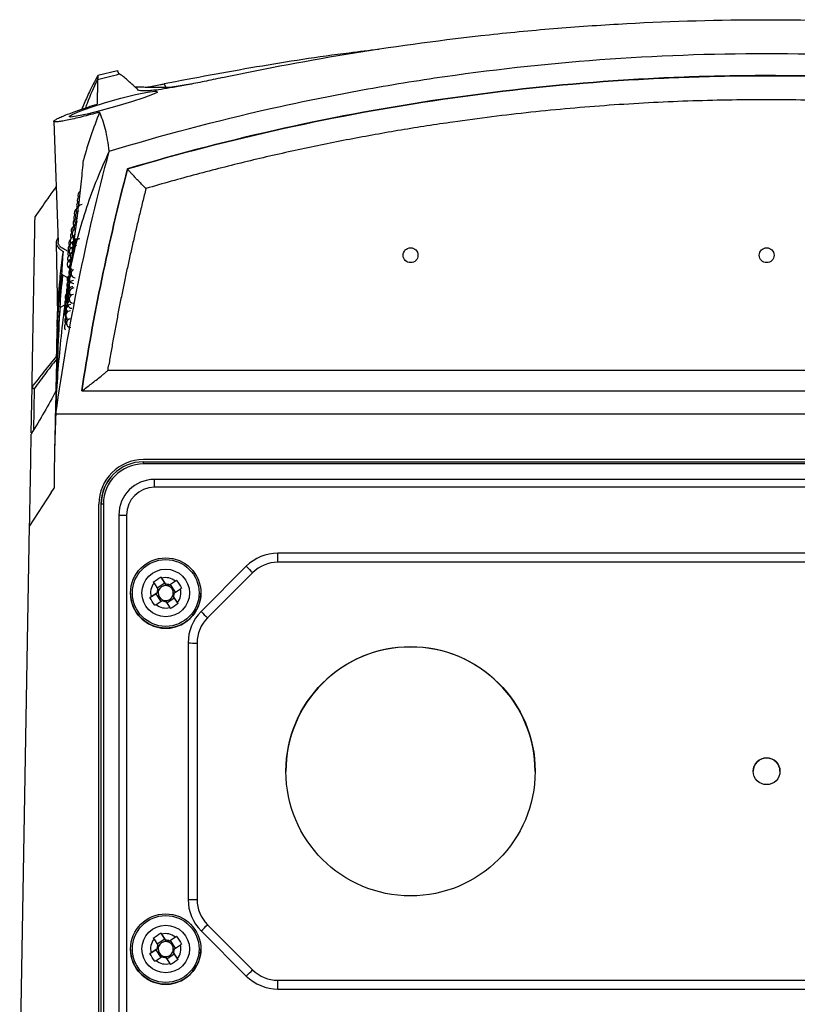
# Model space of a CAD drawing. Header units: millimetres. Extents: x -0.41 to 0.79, y -0.23 to 0.59.
# Tile 2 of 83: x 0.1 to 0.19, y -0.14 to -0.03. Entities that reach past the tile are written whole.
import ezdxf

# ---------------------------------------------------------------- set-up
doc = ezdxf.new("R2010")
doc.units = ezdxf.units.MM

msp = doc.modelspace()

# ---------------------------------------------------------------- linework, layer by layer
at = {"color": 7, "linetype": 'Continuous', "lineweight": 25}
for p, q in [((0.1076517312, -0.0364055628), (0.1076516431, -0.0364112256)), ((0.1098835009, -0.0354075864), (0.1076630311, -0.0359483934)), ((0.1100509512, -0.03577365), (0.110048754, -0.0357689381)), ((0.1151180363, -0.0368833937), (0.1153588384, -0.037400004)), ((0.11830314, -0.0368831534), (0.1157582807, -0.0372923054)), ((0.116065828, -0.0372949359), (0.1159338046, -0.0372949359)), ((0.1027241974, -0.0410957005), (0.1031987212, -0.054684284)), ((0.1110138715, -0.0464398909), (0.1110132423, -0.046435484)), ((0.1029970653, -0.0547082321), (0.1031393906, -0.0628620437)), ((0.1037144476, -0.0583364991), (0.1042656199, -0.058653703)), ((0.1040149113, -0.0617013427), (0.1035306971, -0.0619745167)), ((0.1031017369, -0.0642062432), (0.1031329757, -0.0624945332)), ((0.1030416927, -0.0675173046), (0.1030415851, -0.0675237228)), ((0.2567998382, -0.0690817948), (0.108795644, -0.0690817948)), ((0.1001949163, -0.0761006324), (0.1002844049, -0.0709738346)), ((0.1058677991, -0.0713547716), (0.2597276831, -0.0713547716)), ((0.1030095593, -0.0722853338), (0.1030104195, -0.0722559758)), ((0.1029567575, -0.0739065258), (0.1029661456, -0.0739065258)), ((0.1029591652, -0.0739577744), (0.1044108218, -0.0739577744)), ((0.1044108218, -0.0739577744), (0.2611846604, -0.0739577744)), ((0.2527977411, -0.0791011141), (0.1127977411, -0.0791011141)), ((0.1127977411, -0.0795869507), (0.1127977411, -0.0793413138)), ((0.1127977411, -0.0793413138), (0.2527977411, -0.0793413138)), ((0.2527977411, -0.0795869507), (0.1127977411, -0.0795869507)), ((0.2515541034, -0.0813235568), (0.1140413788, -0.0813235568)), ((0.1140413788, -0.0821981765), (0.1140413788, -0.0813235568)), ((0.1024414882, -0.08280694), (0.1000125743, -0.0865469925)), ((0.1024414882, -0.08280694), (0.1027790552, -0.0822874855)), ((0.2515541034, -0.0821981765), (0.1140413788, -0.0821981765)), ((0.1077977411, -0.1441011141), (0.1077977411, -0.0841011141)), ((0.1080458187, -0.0840925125), (0.1080239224, -0.0841144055)), ((0.1080239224, -0.0841144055), (0.1080239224, -0.1441052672)), ((0.1080458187, -0.1440833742), (0.1080458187, -0.0840925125)), ((0.1082957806, -0.0840882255), (0.1082957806, -0.1440790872)), ((0.1100326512, -0.0853316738), (0.1100326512, -0.142835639)), ((0.1108986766, -0.0853404), (0.1108986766, -0.1428443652)), ((0.0988943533, -0.1506098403), (0.1000125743, -0.0865469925)), ((0.2377090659, -0.0896137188), (0.1278864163, -0.0896137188)), ((0.1278864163, -0.0906310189), (0.1278864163, -0.0896137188)), ((0.2377090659, -0.0906310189), (0.1278864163, -0.0906310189)), ((0.1243508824, -0.0910779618), (0.1192798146, -0.0961482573)), ((0.1250579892, -0.0918024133), (0.1199869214, -0.0968727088)), ((0.1147664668, -0.0922884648), (0.1151973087, -0.0929838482)), ((0.1152851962, -0.0930904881), (0.1148474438, -0.0924122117)), ((0.1163869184, -0.0927440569), (0.1157085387, -0.0931817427)), ((0.1165124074, -0.0926648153), (0.115844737, -0.0931234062)), ((0.1139819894, -0.0929705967), (0.1144197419, -0.0936488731)), ((0.1151973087, -0.0929838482), (0.1143453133, -0.0935335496)), ((0.1151973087, -0.0929838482), (0.1153631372, -0.0932407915)), ((0.1155877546, -0.0932892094), (0.115844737, -0.0931234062)), ((0.1163897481, -0.0939678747), (0.115844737, -0.0931234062)), ((0.1162670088, -0.0940470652), (0.1169453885, -0.0936093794)), ((0.1113477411, -0.0940814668), (0.1113477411, -0.0940919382)), ((0.1135246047, -0.0945925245), (0.1141922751, -0.0941895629)), ((0.1143284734, -0.0940721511), (0.1136500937, -0.0945098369)), ((0.1141922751, -0.0941895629), (0.1144492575, -0.0940237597)), ((0.1141922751, -0.0941895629), (0.1147372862, -0.0950340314)), ((0.1142085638, -0.0953751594), (0.1148869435, -0.0949374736)), ((0.115310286, -0.0950287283), (0.1157480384, -0.0957070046)), ((0.1154116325, -0.0951857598), (0.1162636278, -0.0946360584)), ((0.1160977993, -0.0943791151), (0.1162636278, -0.0946360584)), ((0.1166134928, -0.0951486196), (0.1161757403, -0.0944703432)), ((0.1166944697, -0.0952758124), (0.1162636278, -0.0946360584)), ((0.1192477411, -0.0940919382), (0.1192477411, -0.0940814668)), ((0.1178153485, -0.0996832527), (0.1178153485, -0.1285015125)), ((0.1188153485, -0.0997007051), (0.1188153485, -0.1285189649)), ((0.1812977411, -0.114109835), (0.1812977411, -0.1141107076)), ((0.1842977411, -0.1141107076), (0.1842977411, -0.114109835)), ((0.1199869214, -0.1313469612), (0.1250579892, -0.1364172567)), ((0.1147664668, -0.1322823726), (0.1151973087, -0.132977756)), ((0.1152851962, -0.1330843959), (0.1148474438, -0.1324061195)), ((0.1165124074, -0.1326587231), (0.115844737, -0.133117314)), ((0.1192798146, -0.1320365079), (0.1243508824, -0.1371068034)), ((0.1139819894, -0.1329645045), (0.1144197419, -0.1336427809)), ((0.1151973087, -0.132977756), (0.1143453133, -0.1335274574)), ((0.1151973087, -0.132977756), (0.1153631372, -0.1332346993)), ((0.1155877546, -0.1332831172), (0.115844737, -0.133117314)), ((0.1163869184, -0.1327379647), (0.1157085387, -0.1331756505)), ((0.1163897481, -0.1339617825), (0.115844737, -0.133117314)), ((0.1162670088, -0.134040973), (0.1169453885, -0.1336032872)), ((0.1113477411, -0.1340753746), (0.1113477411, -0.134085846)), ((0.1135246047, -0.1345864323), (0.1141922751, -0.1341834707)), ((0.1143284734, -0.1340660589), (0.1136500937, -0.1345037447)), ((0.1141922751, -0.1341834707), (0.1144492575, -0.1340176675)), ((0.1141922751, -0.1341834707), (0.1147372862, -0.1350279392)), ((0.1142085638, -0.1353690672), (0.1148869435, -0.1349313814)), ((0.1154116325, -0.1351796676), (0.1162636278, -0.1346299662)), ((0.1160977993, -0.1343730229), (0.1162636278, -0.1346299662)), ((0.1166134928, -0.1351425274), (0.1161757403, -0.1344642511)), ((0.1166944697, -0.1352697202), (0.1162636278, -0.1346299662)), ((0.1192477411, -0.134085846), (0.1192477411, -0.1340753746)), ((0.115310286, -0.1350226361), (0.1157480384, -0.1357009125)), ((0.1278864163, -0.1385710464), (0.1278864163, -0.1375886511)), ((0.1278864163, -0.1375886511), (0.2377090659, -0.1375886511)), ((0.1278864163, -0.1385710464), (0.2377090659, -0.1385710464))]:
    msp.add_line(p, q, dxfattribs=at)
at = {"color": 9, "linetype": 'Continuous', "lineweight": 25}
msp.add_line((0.1005297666, -0.0711334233), (0.1004507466, -0.0757859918), dxfattribs=at)
at = {"color": 7, "linetype": 'Continuous', "lineweight": 25, "flags": 128}
for points in [[(0.1143382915, -0.0377870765), (0.1143407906, -0.0378386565), (0.1138286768, -0.0380916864), (0.1128423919, -0.0384565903), (0.1114524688, -0.0389081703), (0.1097887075, -0.0394046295), (0.1080499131, -0.0398855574), (0.106478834, -0.040280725), (0.1052916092, -0.0405325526), (0.1046080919, -0.0406160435), (0.1044518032, -0.0405357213), (0.1048043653, -0.0403081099), (0.1056400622, -0.0399531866), (0.1069133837, -0.0394996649), (0.1085204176, -0.0389944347), (0.1102717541, -0.0385038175), (0.1119186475, -0.0380982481), (0.1132336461, -0.0378281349), (0.1140780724, -0.0377125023), (0.1143348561, -0.037716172), (0.1143348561, -0.037716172)], [(0.1050541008, -0.0541817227), (0.1050802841, -0.054293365), (0.1051441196, -0.0544150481)]]:
    msp.add_lwpolyline(points, dxfattribs=at)
at = {"color": 7, "linetype": 'Continuous', "lineweight": 25}
for centre, radius in [((0.1427985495, -0.056133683), 0.0008331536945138), ((0.1827985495, -0.056133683), 0.000833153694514), ((0.1152981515, -0.0940818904), 0.0039497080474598), ((0.1152981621, -0.0940782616), 0.003749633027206), ((0.1152974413, -0.0940777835), 0.0026747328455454), ((0.142799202, -0.1141100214), 0.0139985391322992), ((0.1827978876, -0.1141097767), 0.0014998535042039), ((0.1152981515, -0.1340757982), 0.0039497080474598), ((0.1152981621, -0.1340721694), 0.0037496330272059), ((0.1152974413, -0.1340716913), 0.0026747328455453)]:
    msp.add_circle(centre, radius, dxfattribs=at)
for centre, radius, start, end in [((0.10586337, -0.0499504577), 0.0005, 120.2207523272, 208.9851884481), ((0.1059372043, -0.0493741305), 0.0005, 120.6694506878, 208.2521599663), ((0.1057206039, -0.0511255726), 0.0005, 118.3006427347, 210.4913501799), ((0.105791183, -0.0505342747), 0.0005, 119.4516966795, 209.7411475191), ((0.1059112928, -0.0509442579), 0.0005, 90, 211.8116154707), ((0.1059884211, -0.0503305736), 0.0005, 145.4344614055, 211.0441403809), ((0.1054613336, -0.0519504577), 0.0005, 122.8206436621, 209.9831203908), ((0.1055236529, -0.0513741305), 0.0005, 123.11820726, 209.2569967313), ((0.1055841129, -0.0523305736), 0.0005, 117.3379209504, 211.9761655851), ((0.1056515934, -0.051724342), 0.0005, 116.1456500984, 211.2362175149), ((0.1057621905, -0.0521939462), 0.0005, 146.707074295, 214.0740270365), ((0.1051605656, -0.0533741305), 0.0005, 126.1822784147, 210.2108045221), ((0.1053407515, -0.0531255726), 0.0005, 120.936352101, 211.4209086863), ((0.1054003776, -0.0525342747), 0.0005, 122.0283788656, 210.7042943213), ((0.105518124, -0.0529442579), 0.0005, 119.1476678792, 212.7116057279), ((0.105057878, -0.0545342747), 0.0005, 107.3134884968, 211.5917557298), ((0.1051086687, -0.0539504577), 0.0005, 125.8916956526, 210.9031629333), ((0.1052824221, -0.053724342), 0.0005, 119.3731996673, 221.6957284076), ((0.1053904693, -0.0541939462), 0.0005, 125.6433917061, 214.1705862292), ((0.1048476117, -0.0553741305), 0.0005, 129.9282278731, 211.080862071), ((0.1048910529, -0.0548053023), 0.0005, 129.8290751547, 210.4168473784), ((0.1049595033, -0.055724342), 0.0005, 105.6523904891, 220.9653391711), ((0.1050081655, -0.0551255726), 0.0005, 106.8299976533, 212.276935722), ((0.1052683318, -0.0554733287), 0.0005, 116.3516100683, 212.7074776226), ((0.1053287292, -0.0548299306), 0.0005, 114.8132997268, 214.8949292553), ((0.1054174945, -0.0554479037), 0.0005, 118.7387212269, 218.1238303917), ((0.1054833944, -0.0547823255), 0.0005, 90, 216.3225277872), ((0.1056316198, -0.0548011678), 0.0005, 90, 218.4826493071), ((0.1047634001, -0.0565342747), 0.0005, 111.8959328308, 212.4003142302), ((0.1048050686, -0.0559504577), 0.0005, 129.7755079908, 211.7419110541), ((0.1050090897, -0.0568299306), 0.0005, 119.9256244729, 215.6461043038), ((0.1050614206, -0.0561939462), 0.0005, 115.3164751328, 214.948909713), ((0.1047225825, -0.0571255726), 0.0005, 111.5877991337, 238.9075855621), ((0.1049578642, -0.0574733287), 0.0005, 125.4787881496, 216.3413520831), ((0.1050948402, -0.0574479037), 0.0005, 172.175114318, 217.7672229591), ((0.104730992, -0.0588299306), 0.0005, 119.258425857, 216.3355948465), ((0.1048586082, -0.0587823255), 0.0005, 138.1074386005, 217.7274557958), ((0.1049077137, -0.0581241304), 0.0005, 119.9733456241, 212.627586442), ((0.1049852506, -0.0588011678), 0.0005, 123.4441862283, 267.7446100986), ((0.1050394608, -0.0581208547), 0.0005, 122.0959155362, 218.4809902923), ((0.1051678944, -0.0581838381), 0.0005, 116.4845808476, 267.2024486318), ((0.1046459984, -0.0601241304), 0.0005, 122.2229421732, 211.2942014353), ((0.1046880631, -0.0594733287), 0.0005, 125.7852279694, 217.0064449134), ((0.1047634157, -0.0601208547), 0.0005, 124.1934116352, 219.1101141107), ((0.1048105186, -0.0594479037), 0.0005, 122.8198421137, 218.4190346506), ((0.1048802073, -0.0601838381), 0.0005, 90, 219.4767940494), ((0.1049321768, -0.0594888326), 0.0005, 90, 219.9061060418), ((0.1044942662, -0.0608299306), 0.0005, 124.3375567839, 216.9611700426), ((0.1046047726, -0.0607823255), 0.0005, 143.4973393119, 218.3463415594), ((0.1047172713, -0.0608011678), 0.0005, 125.5368765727, 219.8010579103), ((0.1048293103, -0.0608861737), 0.0005, 127.3133159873, 222.1765108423), ((0.104938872, -0.0610370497), 0.0005, 90, 268.1236098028), ((0.1049943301, -0.0603127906), 0.0005, 90, 222.2049918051), ((0.1044239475, -0.0621241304), 0.0005, 144.037712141, 218.2579836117), ((0.1044587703, -0.0614733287), 0.0005, 123.1380685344, 211.8593679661), ((0.1045247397, -0.0621208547), 0.0005, 126.4156735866, 219.6860446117), ((0.1045643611, -0.0614479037), 0.0005, 125.0485368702, 186.273774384), ((0.1046277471, -0.0621838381), 0.0005, 90, 221.1840052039), ((0.1046720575, -0.0614888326), 0.0005, 126.8521790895, 233.8266137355), ((0.1047794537, -0.0615958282), 0.0005, 128.5505167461, 268.6326912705), ((0.1043897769, -0.0627823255), 0.0005, 126.0061361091, 184.1911571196), ((0.1044858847, -0.0628011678), 0.0005, 127.7552214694, 220.3566587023), ((0.1045843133, -0.0628861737), 0.0005, 90, 221.7123971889), ((0.1044103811, -0.0641838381), 0.0005, 130.3588830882, 221.7011078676), ((0.1044477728, -0.0634888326), 0.0005, 129.0690383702, 221.0282322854), ((0.1045417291, -0.0635958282), 0.0005, 131.2112728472, 219.9155691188), ((0.1046358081, -0.0637685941), 0.0005, 90, 269.2378482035), ((0.1127977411, -0.0841011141), 0.005, 90, 180), ((0.1127973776, -0.084114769), 0.0047734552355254, 89.9956367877, 179.995636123), ((0.1127973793, -0.0840928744), 0.0047515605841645, 89.9956367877, 179.995636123), ((0.1127973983, -0.0840885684), 0.0045016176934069, 89.9956367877, 179.995636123), ((0.1140410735, -0.0853319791), 0.0040084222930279, 89.9956367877, 179.995636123), ((0.1140411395, -0.0853406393), 0.0031424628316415, 89.9956367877, 179.995636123), ((0.1082347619, -0.0878198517), 0.0037321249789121, 89.0631956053, 92.9019064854), ((0.1108043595, -0.0517224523), 0.0336180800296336, 268.684650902, 270.1607462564), ((0.1278863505, -0.0946140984), 0.0050003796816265, 89.9992459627, 134.9945833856), ((0.1278863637, -0.0946313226), 0.0040003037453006, 89.9992459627, 134.9945833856), ((0.1398689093, -0.0766387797), 0.0211966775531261, 222.937506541, 225.674174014), ((0.1152977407, -0.0940600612), 0.0017082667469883, 50.3874846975, 105.2837072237), ((0.1152972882, -0.0940596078), 0.0017076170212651, 140.376696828, 195.2873034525), ((0.1152974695, -0.0940596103), 0.0009690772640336, 154.9225128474, 180.7414874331), ((0.1152975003, -0.094089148), 0.0008507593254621, 160.0720320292, 175.5919682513), ((0.1152977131, -0.0940892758), 0.0008510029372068, 85.5908188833, 160.0688258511), ((0.1152977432, -0.0940598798), 0.0009694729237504, 64.9296462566, 90.7415456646), ((0.1152977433, -0.0940893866), 0.0008511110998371, 70.0777716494, 85.5934202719), ((0.1152978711, -0.0940891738), 0.0008508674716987, 355.5945704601, 70.0809780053), ((0.115298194, -0.0940596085), 0.0017076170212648, 320.376696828, 15.2873034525), ((0.1152966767, -0.0940919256), 0.0039489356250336, 180.0001823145, 212.8383480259), ((0.1152976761, -0.0940913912), 0.0039500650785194, 212.8370008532, 359.9920657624), ((0.1152976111, -0.0940891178), 0.000850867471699, 175.5945704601, 250.0809780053), ((0.115297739, -0.0940593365), 0.0009694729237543, 244.9296462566, 270.7415456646), ((0.1152977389, -0.094088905), 0.000851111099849, 250.0777716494, 265.5934202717), ((0.1152977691, -0.0940890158), 0.0008510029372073, 265.5908188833, 340.0688258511), ((0.1152979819, -0.0940891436), 0.0008507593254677, 340.0720320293, 355.5919682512), ((0.1152980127, -0.0940596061), 0.0009690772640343, 334.9225128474, 0.7414874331), ((0.1152977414, -0.0940591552), 0.0017082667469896, 230.3874846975, 285.2837072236), ((0.1228142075, -0.0996833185), 0.0049988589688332, 134.9945830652, 179.9992456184), ((0.1347978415, -0.0817090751), 0.0211966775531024, 222.937506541, 225.674174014), ((0.1228144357, -0.0997007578), 0.0039990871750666, 134.9945830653, 179.9992456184), ((0.1185654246, -0.0853629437), 0.0143399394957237, 267.0016736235, 270.9986309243), ((0.1427966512, -0.1141283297), 0.0139989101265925, 89.9955391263, 179.9957337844), ((0.142798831, -0.1141283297), 0.0139989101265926, 0.0042662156, 90.0044608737), ((0.1827977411, -0.114110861), 0.0015000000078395, 0.0058578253, 179.9941421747), ((0.1185654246, -0.1141812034), 0.014339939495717, 267.0016736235, 270.9986309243), ((0.1228142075, -0.1285014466), 0.0049988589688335, 180.0007543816, 225.0054169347), ((0.1228144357, -0.1285189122), 0.003999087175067, 180.0007543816, 225.0054169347), ((0.1061250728, -0.1178394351), 0.0193546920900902, 312.8176114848, 315.7417065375), ((0.1152977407, -0.134053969), 0.0017082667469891, 50.3874846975, 105.2837072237), ((0.1152972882, -0.1340535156), 0.0017076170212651, 140.376696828, 195.2873034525), ((0.1152974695, -0.1340535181), 0.0009690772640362, 154.9225128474, 180.7414874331), ((0.1152975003, -0.1340830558), 0.000850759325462, 160.0720320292, 175.5919682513), ((0.1152977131, -0.1340831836), 0.000851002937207, 85.5908188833, 160.0688258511), ((0.1152977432, -0.1340537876), 0.00096947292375, 64.9296462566, 90.7415456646), ((0.1152977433, -0.1340832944), 0.0008511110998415, 70.0777716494, 85.5934202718), ((0.1152978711, -0.1340830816), 0.0008508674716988, 355.5945704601, 70.0809780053), ((0.115298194, -0.1340535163), 0.0017076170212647, 320.376696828, 15.2873034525), ((0.1152966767, -0.1340858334), 0.0039489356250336, 180.0001823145, 212.8383480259), ((0.1152976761, -0.134085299), 0.0039500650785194, 212.8370008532, 359.9920657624), ((0.1152976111, -0.1340830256), 0.000850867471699, 175.5945704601, 250.0809780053), ((0.115297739, -0.1340532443), 0.0009694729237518, 244.9296462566, 270.7415456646), ((0.1152977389, -0.1340828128), 0.0008511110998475, 250.0777716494, 265.5934202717), ((0.1152977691, -0.1340829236), 0.000851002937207, 265.5908188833, 340.0688258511), ((0.1152979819, -0.1340830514), 0.0008507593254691, 340.0720320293, 355.5919682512), ((0.1152980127, -0.1340535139), 0.0009690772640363, 334.9225128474, 0.7414874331), ((0.1152977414, -0.134053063), 0.001708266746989, 230.3874846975, 285.2837072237), ((0.1111961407, -0.1229097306), 0.0193546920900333, 312.8176114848, 315.7417065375), ((0.1278863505, -0.1335706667), 0.0050003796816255, 225.0054166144, 270.0007540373), ((0.1278863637, -0.1335883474), 0.004000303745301, 225.0054166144, 270.0007540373)]:
    msp.add_arc(centre, radius, start, end, dxfattribs=at)
for points, knots in [([(0.1216651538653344, -0.0361887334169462), (0.1314708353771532, -0.0340836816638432), (0.1414610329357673, -0.0324606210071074), (0.1541985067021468, -0.0310841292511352), (0.1567585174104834, -0.0308415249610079), (0.1619042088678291, -0.030423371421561), (0.1644920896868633, -0.0302477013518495), (0.1722805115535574, -0.0298246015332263), (0.1774814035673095, -0.0296820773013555), (0.193110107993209, -0.0296763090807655), (0.2034308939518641, -0.0302338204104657), (0.2187646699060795, -0.0318752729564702), (0.2238516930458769, -0.0325567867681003), (0.2301805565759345, -0.0335745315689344), (0.2314457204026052, -0.0337865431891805), (0.2339661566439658, -0.0342258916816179), (0.2352219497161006, -0.0344532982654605), (0.2389762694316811, -0.0351583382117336), (0.2414617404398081, -0.0356587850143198), (0.2439303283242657, -0.0361887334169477)], [0, 0, 0, 0, 0.2500000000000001, 0.2500000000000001, 0.3125000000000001, 0.3125000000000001, 0.3750000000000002, 0.3750000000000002, 0.5000000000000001, 0.5000000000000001, 0.75, 0.75, 0.8749999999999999, 0.8749999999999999, 0.90625, 0.90625, 0.9375, 0.9375, 1, 1, 1, 1]), ([(0.1392515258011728, -0.0330203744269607), (0.1381405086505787, -0.0331500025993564), (0.1335386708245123, -0.0336869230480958), (0.1254806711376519, -0.0349370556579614), (0.118575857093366, -0.0362339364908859), (0.1151180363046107, -0.0368833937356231)], [0, 0, 0, 0, 0.1371012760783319, 0.5678740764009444, 1, 1, 1, 1]), ([(0.1089512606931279, -0.0444550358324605), (0.1149164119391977, -0.0426388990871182), (0.1209526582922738, -0.0410419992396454), (0.1285876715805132, -0.0393224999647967), (0.1301199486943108, -0.0389923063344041), (0.1331862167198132, -0.0383612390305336), (0.1347208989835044, -0.038060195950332), (0.1393295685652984, -0.0372003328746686), (0.1424081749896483, -0.0366847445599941), (0.1578317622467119, -0.0343927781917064), (0.1702679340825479, -0.0334698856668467), (0.1890701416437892, -0.0334702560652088), (0.1953165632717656, -0.0337022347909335), (0.2077633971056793, -0.03462358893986), (0.2139645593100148, -0.0353132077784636), (0.2232328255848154, -0.0366920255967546), (0.2263166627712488, -0.0372090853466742), (0.2309339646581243, -0.038071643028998), (0.2324719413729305, -0.0383737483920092), (0.2355365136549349, -0.039005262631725), (0.2370641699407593, -0.0393348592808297), (0.2446794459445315, -0.0410516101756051), (0.2506981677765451, -0.0426447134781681), (0.2566442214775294, -0.0444550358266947)], [0, 0, 0, 0, 0.1250000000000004, 0.1250000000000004, 0.1562500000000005, 0.1562500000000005, 0.1875000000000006, 0.1875000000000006, 0.2500000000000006, 0.2500000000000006, 0.5000000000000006, 0.5000000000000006, 0.6250000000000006, 0.6250000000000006, 0.7500000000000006, 0.7500000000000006, 0.8125000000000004, 0.8125000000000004, 0.8437500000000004, 0.8437500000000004, 0.8750000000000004, 0.8750000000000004, 1, 1, 1, 1]), ([(0.1100487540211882, -0.0357689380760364), (0.1099550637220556, -0.0355680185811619), (0.109841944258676, -0.0353254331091), (0.1098803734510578, -0.0354078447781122), (0.1098869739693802, -0.0354219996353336)], [0, 0, 0, 0, 0.8282420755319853, 1, 1, 1, 1]), ([(0.1076626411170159, -0.0359355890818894), (0.1076360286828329, -0.0359832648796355), (0.1072965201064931, -0.0365914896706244), (0.106763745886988, -0.0377074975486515), (0.1062008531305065, -0.0389207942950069), (0.1059366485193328, -0.0395729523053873), (0.1058777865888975, -0.039718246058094)], [0, 0, 0, 0, 0.0389930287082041, 0.4974542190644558, 0.8880382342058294, 1, 1, 1, 1]), ([(0.1076513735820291, -0.0364114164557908), (0.1076506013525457, -0.0364443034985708), (0.1076490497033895, -0.0365103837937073), (0.1076463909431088, -0.0366223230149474), (0.1076434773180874, -0.0367445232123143), (0.1076402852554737, -0.0368781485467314), (0.1076368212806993, -0.0370232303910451), (0.107633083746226, -0.0371801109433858), (0.1076290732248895, -0.0373490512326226), (0.1076247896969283, -0.0375303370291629), (0.1076202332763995, -0.0377242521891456), (0.1076154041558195, -0.0379310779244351), (0.1076103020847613, -0.0381511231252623), (0.107604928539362, -0.0383846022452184), (0.1075992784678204, -0.0386320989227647), (0.1075933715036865, -0.0388928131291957), (0.107589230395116, -0.0390776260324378), (0.1075871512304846, -0.0391704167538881)], [0, 0, 0, 0, 0.0625807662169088, 0.125744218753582, 0.1894905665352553, 0.2538200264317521, 0.3187328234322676, 0.3842291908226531, 0.4503093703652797, 0.5169736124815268, 0.5842221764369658, 0.6520553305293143, 0.7204733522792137, 0.7894765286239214, 0.8590651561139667, 0.9292395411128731, 0.9999999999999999, 0.9999999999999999, 0.9999999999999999, 0.9999999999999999]), ([(0.1076516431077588, -0.0364112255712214), (0.1080511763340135, -0.0363036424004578), (0.1088501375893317, -0.0360885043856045), (0.1096507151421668, -0.03587859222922), (0.110050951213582, -0.035773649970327)], [0, 0, 0, 0, 0.5000658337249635, 1, 1, 1, 1]), ([(0.1076595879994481, -0.0359338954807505), (0.1076596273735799, -0.0359339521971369), (0.107659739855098, -0.035934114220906), (0.1076598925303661, -0.0359353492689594), (0.1076601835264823, -0.0359391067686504), (0.1076602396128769, -0.0359500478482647), (0.1076596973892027, -0.0359779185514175), (0.1076585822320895, -0.0360279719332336), (0.1076568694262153, -0.0361094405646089), (0.1076545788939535, -0.0362294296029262), (0.1076527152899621, -0.0363446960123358), (0.107651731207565, -0.0364055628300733)], [0, 0, 0, 0, 0.0167202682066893, 0.0477653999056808, 0.0788912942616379, 0.176912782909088, 0.2971289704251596, 0.4395421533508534, 0.6041554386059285, 0.790972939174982, 1, 1, 1, 1]), ([(0.1122192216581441, -0.037584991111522), (0.1121573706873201, -0.0375265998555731), (0.1120321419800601, -0.0374083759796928), (0.1118519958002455, -0.037238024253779), (0.1116744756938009, -0.0370708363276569), (0.1115003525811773, -0.0369081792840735), (0.1113294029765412, -0.0367506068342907), (0.1111617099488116, -0.0365989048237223), (0.1109756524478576, -0.0364349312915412), (0.1107689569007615, -0.0362591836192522), (0.1105384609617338, -0.0360775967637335), (0.1102976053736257, -0.0359072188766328), (0.1101383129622, -0.0358186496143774), (0.1100554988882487, -0.0357726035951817)], [0, 0, 0, 0, 0.0667692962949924, 0.1351867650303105, 0.2052525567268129, 0.2769668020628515, 0.3503296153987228, 0.4253410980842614, 0.5020013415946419, 0.6103607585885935, 0.7294805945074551, 0.8593604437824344, 0.9999999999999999, 0.9999999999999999, 0.9999999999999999, 0.9999999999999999]), ([(0.2545822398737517, -0.0464354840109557), (0.2429104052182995, -0.0429525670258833), (0.2310489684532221, -0.0403357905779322), (0.2129736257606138, -0.0377043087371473), (0.2069232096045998, -0.0370473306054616), (0.1948054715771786, -0.0361741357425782), (0.1887328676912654, -0.0359570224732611), (0.1796032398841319, -0.0359624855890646), (0.1765558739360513, -0.0360194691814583), (0.170485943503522, -0.0362431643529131), (0.167459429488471, -0.0364098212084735), (0.1584050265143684, -0.0370728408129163), (0.1524022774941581, -0.0377322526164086), (0.1344929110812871, -0.0403517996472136), (0.1226850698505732, -0.0429525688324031), (0.1110132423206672, -0.0464354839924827)], [0, 0, 0, 0, 0.25, 0.25, 0.375, 0.375, 0.5, 0.5, 0.5625, 0.5625, 0.625, 0.625, 0.75, 0.75, 1, 1, 1, 1]), ([(0.1110138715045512, -0.0464398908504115), (0.1226855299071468, -0.0429570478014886), (0.1344931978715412, -0.0403563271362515), (0.1524023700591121, -0.0377368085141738), (0.1584051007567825, -0.0370773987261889), (0.1674594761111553, -0.036414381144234), (0.1704859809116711, -0.0362477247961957), (0.1765558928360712, -0.0360240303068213), (0.1796032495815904, -0.0359670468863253), (0.1887328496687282, -0.0359615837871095), (0.1948054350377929, -0.0361786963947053), (0.2069231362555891, -0.0370518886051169), (0.2129735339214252, -0.0377088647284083), (0.2310486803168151, -0.0403403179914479), (0.2429099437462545, -0.0429570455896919), (0.2545816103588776, -0.0464398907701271)], [2.9319546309e-06, 2.9319546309e-06, 2.9319546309e-06, 2.9319546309e-06, 0.25, 0.25, 0.375, 0.375, 0.4375, 0.4375, 0.5, 0.5, 0.625, 0.625, 0.75, 0.75, 0.9999970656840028, 0.9999970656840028, 0.9999970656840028, 0.9999970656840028]), ([(0.1216651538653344, -0.0361887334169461), (0.1209581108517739, -0.0363405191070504), (0.120278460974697, -0.03648363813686), (0.1192994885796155, -0.0366845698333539), (0.1189799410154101, -0.036749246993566), (0.1183546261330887, -0.0368737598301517), (0.118047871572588, -0.0369337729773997), (0.1171683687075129, -0.0371024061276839), (0.1166295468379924, -0.0372010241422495), (0.1156389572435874, -0.0373718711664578), (0.1151858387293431, -0.0374441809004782), (0.1143895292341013, -0.0375589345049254), (0.1140417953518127, -0.0376022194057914), (0.1135878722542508, -0.0376478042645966), (0.1134477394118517, -0.037659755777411), (0.1131928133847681, -0.0376771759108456), (0.1130774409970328, -0.0376827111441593), (0.1125563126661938, -0.0376956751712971), (0.1123146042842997, -0.037659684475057), (0.1122192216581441, -0.0375849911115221)], [0, 0, 0, 0, 0.1250000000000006, 0.1250000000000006, 0.1875000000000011, 0.1875000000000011, 0.2500000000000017, 0.2500000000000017, 0.3750000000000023, 0.3750000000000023, 0.500000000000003, 0.500000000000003, 0.6250000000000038, 0.6250000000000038, 0.6875000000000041, 0.6875000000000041, 0.7500000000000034, 0.7500000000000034, 1, 1, 1, 1]), ([(0.1159338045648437, -0.0372949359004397), (0.1152853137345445, -0.0372943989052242), (0.1142977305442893, -0.0372935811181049), (0.1130721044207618, -0.0372781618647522), (0.1123228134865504, -0.0372625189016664), (0.1119887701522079, -0.0372484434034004), (0.1118568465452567, -0.0372428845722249)], [0, 0, 0, 0, 0.4284667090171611, 0.6525096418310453, 0.862765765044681, 1, 1, 1, 1]), ([(0.1129722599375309, -0.0372747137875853), (0.1130701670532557, -0.0372596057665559), (0.113552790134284, -0.0371851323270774), (0.1143441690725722, -0.0370354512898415), (0.114981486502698, -0.036910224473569), (0.1151180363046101, -0.0368833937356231)], [0, 0, 0, 0, 0.1666425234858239, 0.8214472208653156, 1, 1, 1, 1]), ([(0.2525133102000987, -0.0486403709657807), (0.2519988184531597, -0.0484910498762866), (0.2509700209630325, -0.0481924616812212), (0.2494234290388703, -0.0477572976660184), (0.2478747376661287, -0.0473315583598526), (0.2463236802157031, -0.0469161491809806), (0.2447703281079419, -0.0465108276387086), (0.2432146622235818, -0.0461156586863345), (0.2416566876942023, -0.0457306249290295), (0.2400964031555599, -0.0453557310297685), (0.2385338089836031, -0.0449909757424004), (0.2369689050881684, -0.0446363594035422), (0.2354016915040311, -0.044291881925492), (0.2338321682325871, -0.0439575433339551), (0.2322603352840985, -0.0436333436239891), (0.2306861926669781, -0.0433192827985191), (0.229109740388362, -0.0430153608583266), (0.227530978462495, -0.0427215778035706), (0.2259499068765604, -0.0424379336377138), (0.2243665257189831, -0.0421644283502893), (0.2227808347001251, -0.0419010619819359), (0.2211928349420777, -0.0416478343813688), (0.2196025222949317, -0.041404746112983), (0.2156253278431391, -0.0408230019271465), (0.2092467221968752, -0.0400258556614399), (0.2004457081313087, -0.0392425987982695), (0.1916213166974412, -0.0387730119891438), (0.1827819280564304, -0.0386172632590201), (0.1739431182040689, -0.0387740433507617), (0.1651204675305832, -0.0392445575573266), (0.1563215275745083, -0.0400286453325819), (0.1495015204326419, -0.0408817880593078), (0.144644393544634, -0.0416061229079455), (0.1417358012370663, -0.0420750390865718), (0.1388350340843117, -0.0425779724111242), (0.1359420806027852, -0.043114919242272), (0.1330569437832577, -0.0436858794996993), (0.1301796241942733, -0.0442908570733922), (0.1273101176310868, -0.0449298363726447), (0.124448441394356, -0.0456028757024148), (0.1215945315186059, -0.0463097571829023), (0.1187486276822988, -0.0470512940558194), (0.1159098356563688, -0.0478244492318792), (0.114024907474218, -0.0483683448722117), (0.1130821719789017, -0.0486403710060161)], [0, 0, 0, 0, 0.0113745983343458, 0.0227450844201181, 0.0341119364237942, 0.0454756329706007, 0.0568366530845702, 0.0681954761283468, 0.0795525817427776, 0.090908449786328, 0.1022635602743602, 0.1136183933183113, 0.1249734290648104, 0.1363291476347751, 0.1476860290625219, 0.1590445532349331, 0.170405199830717, 0.1817684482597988, 0.1931347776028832, 0.2045046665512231, 0.2158785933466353, 0.2272570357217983, 0.2386404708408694, 0.250029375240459, 0.3125821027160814, 0.3750609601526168, 0.4375455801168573, 0.500115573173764, 0.5626759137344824, 0.6251486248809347, 0.6876132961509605, 0.7501495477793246, 0.771012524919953, 0.7918580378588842, 0.8126890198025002, 0.833508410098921, 0.854319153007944, 0.8751241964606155, 0.8959264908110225, 0.9167289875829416, 0.9375346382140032, 0.9583463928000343, 0.9791671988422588, 1, 1, 1, 1]), ([(0.1078698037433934, -0.0400675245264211), (0.107168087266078, -0.0402593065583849), (0.1065045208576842, -0.0404336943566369), (0.1052559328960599, -0.0407444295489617), (0.1047044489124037, -0.0408723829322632), (0.1039948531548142, -0.0410185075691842), (0.103783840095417, -0.041058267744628), (0.1034162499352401, -0.0411191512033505), (0.1032588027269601, -0.0411404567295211), (0.1029994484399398, -0.0411635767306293), (0.1029012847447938, -0.0411650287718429), (0.1027665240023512, -0.0411483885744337), (0.1027296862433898, -0.0411301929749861), (0.1027198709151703, -0.0410739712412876), (0.1027467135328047, -0.0410366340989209), (0.1028608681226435, -0.0409445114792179), (0.1029492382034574, -0.040889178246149), (0.1031837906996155, -0.0407632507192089), (0.1033284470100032, -0.0406933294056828), (0.1036702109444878, -0.0405404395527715), (0.1038694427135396, -0.0404566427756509), (0.1043108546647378, -0.0402803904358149), (0.104552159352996, -0.0401881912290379), (0.1050746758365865, -0.0399962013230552), (0.1053586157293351, -0.0398954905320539), (0.1059527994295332, -0.0396916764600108), (0.1062624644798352, -0.0395886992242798), (0.1069064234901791, -0.0393808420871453), (0.1072423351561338, -0.0392754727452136), (0.1075871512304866, -0.0391704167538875)], [0, 0, 0, 0, 0.1250000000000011, 0.1250000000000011, 0.2500000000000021, 0.2500000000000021, 0.3125000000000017, 0.3125000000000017, 0.3750000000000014, 0.3750000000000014, 0.437500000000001, 0.437500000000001, 0.5000000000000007, 0.5000000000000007, 0.5625000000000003, 0.5625000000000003, 0.6249999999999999, 0.6249999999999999, 0.6874999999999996, 0.6874999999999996, 0.7499999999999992, 0.7499999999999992, 0.8124999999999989, 0.8124999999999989, 0.8749999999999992, 0.8749999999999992, 0.9374999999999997, 0.9374999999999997, 1, 1, 1, 1]), ([(0.1078698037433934, -0.0400675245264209), (0.1075221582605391, -0.0409548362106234), (0.1071866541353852, -0.0418426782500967), (0.1065763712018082, -0.0436349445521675), (0.106302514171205, -0.0445382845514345), (0.1060490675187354, -0.0454447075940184)], [0, 0, 0, 0, 0.5, 0.5, 1, 1, 1, 1]), ([(0.1089512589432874, -0.0444550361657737), (0.1088507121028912, -0.0435563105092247), (0.1087072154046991, -0.0427425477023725), (0.1083418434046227, -0.0412818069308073), (0.1081186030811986, -0.0406351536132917), (0.1078698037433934, -0.040067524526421)], [0, 0, 0, 0, 0.5, 0.5, 1, 1, 1, 1]), ([(0.1089512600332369, -0.0444550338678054), (0.1079736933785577, -0.0465160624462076), (0.107123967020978, -0.0486254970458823), (0.1056806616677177, -0.0529400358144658), (0.105091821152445, -0.0551306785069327), (0.1046358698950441, -0.0573547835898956)], [0, 0, 0, 0, 0.5, 0.5, 1, 1, 1, 1]), ([(0.1046358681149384, -0.0573547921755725), (0.1048041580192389, -0.0561004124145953), (0.1049640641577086, -0.0549104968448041), (0.1052604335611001, -0.0526618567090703), (0.1053969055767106, -0.0516029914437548), (0.1056405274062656, -0.049616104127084), (0.1057476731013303, -0.0486882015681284), (0.1059266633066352, -0.0469665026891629), (0.1059990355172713, -0.0461719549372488), (0.1060490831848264, -0.0454446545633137)], [0, 0, 0, 0, 0.25, 0.25, 0.5, 0.5, 0.75, 0.75, 1, 1, 1, 1]), ([(0.1130821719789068, -0.048640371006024), (0.1130633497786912, -0.0486222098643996), (0.1130233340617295, -0.0485835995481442), (0.1129600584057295, -0.0485216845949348), (0.1128899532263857, -0.0484526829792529), (0.1128130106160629, -0.0483764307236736), (0.1127090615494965, -0.0482726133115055), (0.1125713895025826, -0.0481333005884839), (0.1124193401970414, -0.0479784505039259), (0.1122589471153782, -0.0478127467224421), (0.11205908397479, -0.0476056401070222), (0.111804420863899, -0.0473367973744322), (0.1115416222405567, -0.0470571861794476), (0.1113420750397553, -0.0468362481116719), (0.1112093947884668, -0.0466873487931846), (0.1111291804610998, -0.0465939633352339), (0.1110751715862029, -0.0465289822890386), (0.1110414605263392, -0.046485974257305), (0.1110195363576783, -0.0464547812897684), (0.1110156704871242, -0.0464445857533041), (0.1110138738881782, -0.0464398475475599)], [0, 0, 0, 0, 0.0197438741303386, 0.0419751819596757, 0.0668870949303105, 0.0946385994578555, 0.1253437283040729, 0.181480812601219, 0.250509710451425, 0.3032244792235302, 0.3757491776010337, 0.5000462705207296, 0.6389681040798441, 0.7491955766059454, 0.8162010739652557, 0.8741360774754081, 0.9114139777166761, 0.9448963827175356, 0.9743915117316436, 1, 1, 1, 1]), ([(0.1029802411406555, -0.0484278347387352), (0.1026724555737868, -0.0488673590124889), (0.1018854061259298, -0.0499912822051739), (0.1010983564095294, -0.0511152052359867), (0.1006190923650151, -0.051799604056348)], [0, 0, 0, 0, 0.3910625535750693, 1, 1, 1, 1]), ([(0.1130821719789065, -0.048640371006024), (0.1129546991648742, -0.0491442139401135), (0.1126997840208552, -0.0501517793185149), (0.1123297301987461, -0.051666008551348), (0.1119687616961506, -0.0531820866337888), (0.1116177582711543, -0.054700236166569), (0.1112764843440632, -0.0562203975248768), (0.1109450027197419, -0.0577425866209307), (0.1106232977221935, -0.0592667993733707), (0.1103113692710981, -0.0607930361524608), (0.1100092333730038, -0.0623212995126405), (0.1097168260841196, -0.0638515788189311), (0.1094343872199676, -0.065383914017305), (0.1091610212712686, -0.0669181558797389), (0.1089870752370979, -0.0679425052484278), (0.1089000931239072, -0.0684547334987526)], [0, 0, 0, 0, 0.0769645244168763, 0.1539106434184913, 0.2308414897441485, 0.3077601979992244, 0.3846699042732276, 0.4615737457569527, 0.5384748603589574, 0.6153763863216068, 0.6922814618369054, 0.7691932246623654, 0.8461148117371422, 0.9230493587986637, 1, 1, 1, 1]), ([(0.1002844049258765, -0.0709738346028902), (0.1002996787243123, -0.0700987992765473), (0.1003307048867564, -0.0683213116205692), (0.1003732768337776, -0.0658823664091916), (0.1004131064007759, -0.0636005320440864), (0.1004494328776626, -0.0615193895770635), (0.100482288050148, -0.0596371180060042), (0.1005116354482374, -0.0579558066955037), (0.100537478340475, -0.0564752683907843), (0.1005598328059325, -0.0551945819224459), (0.1005823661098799, -0.053903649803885), (0.1006024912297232, -0.0527506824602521), (0.1006153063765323, -0.0520165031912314), (0.1006206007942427, -0.0517131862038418), (0.100619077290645, -0.0518004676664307), (0.1006190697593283, -0.0518008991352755)], [0, 0, 0, 0, 0.0702961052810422, 0.1427947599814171, 0.2153230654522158, 0.2879406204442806, 0.3605880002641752, 0.4330866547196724, 0.5056149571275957, 0.5782325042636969, 0.6508798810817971, 0.7668568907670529, 0.8829554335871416, 0.9994213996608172, 1, 1, 1, 1]), ([(0.1031826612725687, -0.0542243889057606), (0.1031356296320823, -0.0542870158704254), (0.1030392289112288, -0.0544153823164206), (0.1029932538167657, -0.0546160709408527), (0.1029967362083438, -0.0547875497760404), (0.1030508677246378, -0.0549915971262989), (0.1031648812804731, -0.0551943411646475), (0.1033864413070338, -0.0554270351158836), (0.1035946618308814, -0.0555920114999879), (0.1037468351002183, -0.0556888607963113), (0.1037977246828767, -0.05572124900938)], [0, 0, 0, 0, 0.1273943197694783, 0.2611200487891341, 0.3967764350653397, 0.4649293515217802, 0.6623721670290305, 0.7961247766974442, 0.9318203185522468, 1, 1, 1, 1]), ([(0.1043858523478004, -0.0556967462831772), (0.1043621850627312, -0.0556878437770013), (0.1042609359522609, -0.055649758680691), (0.1041018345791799, -0.055578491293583), (0.1038911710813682, -0.0554739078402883), (0.1036920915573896, -0.0553550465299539), (0.1035121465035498, -0.0552212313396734), (0.1033698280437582, -0.0550826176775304), (0.1032691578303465, -0.0549405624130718), (0.1032101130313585, -0.0548072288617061), (0.1032047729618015, -0.0547217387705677), (0.1032024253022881, -0.0546841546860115)], [0, 0, 0, 0, 0.0304955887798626, 0.1304607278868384, 0.230824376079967, 0.3609961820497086, 0.4920277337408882, 0.6257350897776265, 0.7603536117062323, 0.8946440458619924, 0.9999999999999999, 0.9999999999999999, 0.9999999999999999, 0.9999999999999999]), ([(0.1031394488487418, -0.0628620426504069), (0.1031394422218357, -0.0628627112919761), (0.1031394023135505, -0.0628667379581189), (0.1031398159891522, -0.0628609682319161), (0.1031408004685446, -0.0628425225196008), (0.1031425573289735, -0.0628043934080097), (0.1031461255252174, -0.0627242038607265), (0.1031522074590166, -0.0625871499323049), (0.1031610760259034, -0.062396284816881), (0.1031710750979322, -0.062192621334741), (0.1031856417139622, -0.061912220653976), (0.1032062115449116, -0.0615476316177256), (0.1032343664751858, -0.061098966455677), (0.103269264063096, -0.0605947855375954), (0.1033120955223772, -0.0600371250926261), (0.1033816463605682, -0.0592230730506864), (0.1034830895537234, -0.0581977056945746), (0.1036257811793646, -0.0569613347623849), (0.1037404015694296, -0.0561346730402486), (0.1037977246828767, -0.05572124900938)], [0, 0, 0, 0, 0.0018474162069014, 0.0111254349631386, 0.0206819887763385, 0.0332816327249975, 0.0462264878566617, 0.0761112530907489, 0.1068356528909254, 0.1369381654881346, 0.167148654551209, 0.2279590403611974, 0.2894061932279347, 0.3509163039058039, 0.4318677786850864, 0.512855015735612, 0.6749821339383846, 0.837454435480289, 1, 1, 1, 1]), ([(0.1030104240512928, -0.0722558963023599), (0.1031494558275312, -0.0697457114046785), (0.1033567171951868, -0.067240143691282), (0.1039007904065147, -0.0622646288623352), (0.104237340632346, -0.0597963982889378), (0.1046358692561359, -0.0573547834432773)], [0, 0, 0, 0, 0.5, 0.5, 1, 1, 1, 1]), ([(0.1030415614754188, -0.0675251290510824), (0.1030548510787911, -0.0659707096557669), (0.1031100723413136, -0.0644183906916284), (0.1033074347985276, -0.0613199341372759), (0.1034480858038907, -0.0597794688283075), (0.1036336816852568, -0.058251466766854)], [0, 0, 0, 0, 0.5, 0.5, 1, 1, 1, 1]), ([(0.1034236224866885, -0.0620826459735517), (0.1034201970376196, -0.0621190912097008), (0.1033468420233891, -0.0628995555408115), (0.1032198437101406, -0.0644297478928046), (0.103086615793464, -0.0666986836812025), (0.1030137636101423, -0.0683373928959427), (0.1030025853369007, -0.0692251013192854), (0.1030011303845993, -0.0693406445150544)], [0, 0, 0, 0, 0.0151515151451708, 0.3244653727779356, 0.6342474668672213, 0.9523940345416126, 0.9999999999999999, 0.9999999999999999, 0.9999999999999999, 0.9999999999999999]), ([(0.1031015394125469, -0.0642062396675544), (0.1030973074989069, -0.0644370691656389), (0.1030853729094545, -0.0650880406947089), (0.103071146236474, -0.0657875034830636), (0.1030619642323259, -0.0662389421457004)], [0, 0, 0, 0, 0.3545923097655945, 1, 1, 1, 1]), ([(0.1002852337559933, -0.0709812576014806), (0.1007598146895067, -0.070349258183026), (0.1012307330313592, -0.069736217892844), (0.1019248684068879, -0.0688607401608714), (0.1021533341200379, -0.0685773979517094), (0.1026034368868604, -0.068030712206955), (0.1028255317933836, -0.0677668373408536), (0.1030416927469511, -0.0675173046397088)], [0, 0, 0, 0, 0.4999999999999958, 0.4999999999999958, 0.7499999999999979, 0.7499999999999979, 1, 1, 1, 1]), ([(0.1031515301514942, -0.0676822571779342), (0.1029455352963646, -0.0679303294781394), (0.1027337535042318, -0.0681933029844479), (0.1023047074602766, -0.0687385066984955), (0.1020872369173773, -0.0690209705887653), (0.1014274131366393, -0.0698930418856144), (0.1009798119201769, -0.0705043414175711), (0.1005297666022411, -0.0711334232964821)], [0, 0, 0, 0, 0.2500000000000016, 0.2500000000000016, 0.5000000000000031, 0.5000000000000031, 1, 1, 1, 1]), ([(0.1029976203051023, -0.0693405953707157), (0.1029589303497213, -0.0711534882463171), (0.1029025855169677, -0.0737936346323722), (0.1028391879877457, -0.0767756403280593), (0.1028193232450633, -0.0777100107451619)], [0, 0, 0, 0, 0.6866637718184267, 1, 1, 1, 1]), ([(0.106569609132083, -0.0708634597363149), (0.1068907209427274, -0.0706183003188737), (0.1072472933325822, -0.0703387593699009), (0.1078016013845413, -0.069896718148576), (0.107990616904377, -0.0697447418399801), (0.1082837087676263, -0.0695063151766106), (0.1083830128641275, -0.0694250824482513), (0.1085867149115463, -0.0692570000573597), (0.1086921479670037, -0.0691693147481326), (0.1087956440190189, -0.0690817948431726)], [0, 0, 0, 0, 0.4999999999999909, 0.4999999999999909, 0.749999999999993, 0.749999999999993, 0.8749999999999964, 0.8749999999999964, 1, 1, 1, 1]), ([(0.1029724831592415, -0.071373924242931), (0.1025529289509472, -0.0721500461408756), (0.1021067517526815, -0.0729476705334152), (0.1011753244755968, -0.0745707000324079), (0.1006908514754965, -0.0753946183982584), (0.1001927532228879, -0.0762245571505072)], [0, 0, 0, 0, 0.5, 0.5, 1, 1, 1, 1]), ([(0.1059585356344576, -0.0713072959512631), (0.1059898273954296, -0.0712877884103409), (0.1061282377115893, -0.0712015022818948), (0.1063770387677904, -0.0710109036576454), (0.1065695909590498, -0.0708633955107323)], [0, 0, 0, 0, 0.2260796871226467, 1, 1, 1, 1]), ([(0.1028022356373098, -0.0785139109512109), (0.1027999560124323, -0.07862120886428), (0.1027948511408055, -0.0788614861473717), (0.1027890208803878, -0.0791357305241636), (0.1027853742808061, -0.0793076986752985), (0.1027845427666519, -0.0793465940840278), (0.1027843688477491, -0.0793546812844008), (0.102784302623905, -0.0793576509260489), (0.1027842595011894, -0.0793593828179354), (0.102784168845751, -0.0793549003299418), (0.1027841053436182, -0.079357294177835), (0.1027840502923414, -0.0793593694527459)], [0, 0, 0, 0, 0.3651534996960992, 0.8177054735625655, 0.923023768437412, 0.9401359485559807, 0.9497792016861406, 0.9507996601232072, 0.9510813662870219, 0.9575914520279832, 1, 1, 1, 1])]:
    msp.add_open_spline(points, degree=3, knots=knots, dxfattribs=at)
at = {"color": 9, "linetype": 'Continuous', "lineweight": 25}
for points, knots in [([(0.1063113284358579, -0.039573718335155), (0.1063716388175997, -0.0394052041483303), (0.1067571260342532, -0.0383281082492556), (0.1072423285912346, -0.0372853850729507), (0.1076516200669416, -0.0364057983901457)], [0, 0, 0, 0, 0.1564523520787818, 1, 1, 1, 1]), ([(0.1037144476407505, -0.0583364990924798), (0.1037105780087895, -0.0583700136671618), (0.103570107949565, -0.0595866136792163), (0.1034799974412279, -0.0608178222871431), (0.1033923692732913, -0.0620151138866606)], [0, 0, 0, 0, 0.0275477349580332, 1, 1, 1, 1])]:
    msp.add_open_spline(points, degree=3, knots=knots, dxfattribs=at)
at = {"color": 7, "linetype": 'Continuous', "lineweight": 25}
for points in [[(0.1029591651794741, -0.0739577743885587), (0.1043581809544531, -0.064007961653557), (0.1063574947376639, -0.054164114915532), (0.1089512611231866, -0.0444550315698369)], [(0.1110132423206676, -0.046435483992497), (0.108868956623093, -0.0546471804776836), (0.1071510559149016, -0.0629665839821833), (0.1058678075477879, -0.0713547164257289)], [(0.1058686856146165, -0.0713578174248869), (0.1071518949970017, -0.0629701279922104), (0.1088697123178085, -0.0546511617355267), (0.1110138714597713, -0.0464398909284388)], [(0.1036336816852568, -0.0582514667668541), (0.1036857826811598, -0.0573838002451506), (0.1037404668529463, -0.0565404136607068), (0.1037977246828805, -0.0557212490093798)], [(0.1036336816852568, -0.058251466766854), (0.1036318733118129, -0.0582815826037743), (0.1036596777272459, -0.0583112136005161), (0.1037144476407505, -0.0583364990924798)], [(0.1030105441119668, -0.0722559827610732), (0.1031331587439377, -0.0686033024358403), (0.1032679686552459, -0.0652107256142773), (0.1034236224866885, -0.0620826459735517)], [(0.1035306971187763, -0.0619745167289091), (0.1034624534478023, -0.0620062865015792), (0.1034255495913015, -0.0620439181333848), (0.1034236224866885, -0.0620826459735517)], [(0.1087956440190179, -0.0690817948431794), (0.108830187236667, -0.0688727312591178), (0.1088650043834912, -0.0686637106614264), (0.1089000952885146, -0.0684547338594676)], [(0.1002844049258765, -0.0709738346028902), (0.1002843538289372, -0.0709767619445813), (0.1002846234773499, -0.0709792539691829), (0.1002852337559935, -0.0709812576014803)], [(0.1002852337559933, -0.0709812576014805), (0.1002951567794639, -0.0710138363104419), (0.1003927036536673, -0.0710730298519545), (0.1005297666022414, -0.071133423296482)], [(0.1030095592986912, -0.0722853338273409), (0.1029938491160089, -0.0728201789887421), (0.102975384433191, -0.0733605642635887), (0.1029661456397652, -0.0739065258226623)], [(0.1029543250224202, -0.0739541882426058), (0.1028132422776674, -0.0767278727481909), (0.1027547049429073, -0.0795056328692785), (0.1027790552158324, -0.0822874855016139)], [(0.1029567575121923, -0.0739065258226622), (0.1029559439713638, -0.0739224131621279), (0.102955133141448, -0.0739383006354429), (0.1029543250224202, -0.0739541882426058)], [(0.1029661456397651, -0.0739065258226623), (0.1029638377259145, -0.0739225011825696), (0.1029615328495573, -0.073938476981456), (0.1029592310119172, -0.0739544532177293)], [(0.1000125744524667, -0.0865469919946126), (0.1000777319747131, -0.0828141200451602), (0.1001378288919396, -0.0793711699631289), (0.1001927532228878, -0.0762245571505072)], [(0.1139010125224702, -0.0928468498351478), (0.1141715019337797, -0.092641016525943), (0.1144676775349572, -0.0924498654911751), (0.1147664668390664, -0.0922884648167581)], [(0.1139010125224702, -0.0928468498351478), (0.1139274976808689, -0.0928872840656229), (0.1139544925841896, -0.0929285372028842), (0.1139819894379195, -0.092970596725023)], [(0.1148474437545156, -0.0924122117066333), (0.1148199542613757, -0.0923701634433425), (0.1147929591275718, -0.0923289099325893), (0.1147664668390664, -0.0922884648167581)], [(0.116512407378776, -0.0926648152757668), (0.11647136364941, -0.0926906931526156), (0.1164295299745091, -0.0927171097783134), (0.1163869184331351, -0.0927440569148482)], [(0.116512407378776, -0.0926648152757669), (0.1167173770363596, -0.092934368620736), (0.1169085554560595, -0.0932304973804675), (0.1170708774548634, -0.0935301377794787)], [(0.114419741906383, -0.0936488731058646), (0.1144449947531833, -0.0936978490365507), (0.1144708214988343, -0.0937477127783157), (0.1144976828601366, -0.093799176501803)], [(0.1152851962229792, -0.093090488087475), (0.1153104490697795, -0.093139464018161), (0.1153362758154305, -0.0931893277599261), (0.1153631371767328, -0.0932407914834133)], [(0.115708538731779, -0.0931817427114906), (0.11566940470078, -0.0932168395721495), (0.115629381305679, -0.093252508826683), (0.1155877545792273, -0.0932892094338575)], [(0.1169453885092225, -0.09360937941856), (0.1169879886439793, -0.0935824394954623), (0.1170298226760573, -0.0935560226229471), (0.1170708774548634, -0.0935301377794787)], [(0.1136500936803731, -0.0945098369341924), (0.1136074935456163, -0.0945378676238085), (0.1135656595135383, -0.0945654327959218), (0.1135246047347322, -0.0945925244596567)], [(0.1140830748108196, -0.0954578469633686), (0.1138781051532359, -0.0951865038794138), (0.1136869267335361, -0.0948903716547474), (0.1135246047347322, -0.0945925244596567)], [(0.114328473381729, -0.0940721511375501), (0.114367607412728, -0.0940567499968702), (0.1144076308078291, -0.0940407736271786), (0.1144492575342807, -0.0940237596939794)], [(0.1148869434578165, -0.0949374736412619), (0.1149260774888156, -0.094922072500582), (0.1149661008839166, -0.0949060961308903), (0.1150077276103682, -0.0948890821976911)], [(0.1153102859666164, -0.0950287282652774), (0.1152850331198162, -0.0949994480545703), (0.1152592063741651, -0.0949692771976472), (0.1152323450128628, -0.0949375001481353)], [(0.1161757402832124, -0.0944703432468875), (0.1161504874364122, -0.0944410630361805), (0.1161246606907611, -0.0944108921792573), (0.1160977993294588, -0.0943791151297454)], [(0.1162670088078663, -0.0940470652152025), (0.1162278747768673, -0.0940821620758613), (0.1161878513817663, -0.0941178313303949), (0.1161462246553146, -0.0941545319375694)], [(0.1140830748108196, -0.0954578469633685), (0.1141241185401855, -0.0954307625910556), (0.1141659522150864, -0.0954031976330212), (0.1142085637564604, -0.0953751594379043)], [(0.1157480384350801, -0.0957070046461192), (0.1157755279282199, -0.0957501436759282), (0.1158025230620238, -0.0957925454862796), (0.1158290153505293, -0.0958341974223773)], [(0.1166944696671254, -0.0952758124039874), (0.1164239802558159, -0.0954798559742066), (0.1161278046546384, -0.0956710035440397), (0.1158290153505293, -0.0958341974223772)], [(0.1166944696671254, -0.0952758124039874), (0.1166679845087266, -0.0952341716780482), (0.116640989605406, -0.0951917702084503), (0.1166134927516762, -0.0951486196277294)], [(0.1139010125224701, -0.1328407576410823), (0.1141715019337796, -0.1326349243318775), (0.1144676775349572, -0.1324437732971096), (0.1147664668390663, -0.1322823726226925)], [(0.1148474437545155, -0.1324061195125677), (0.1148199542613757, -0.1323640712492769), (0.1147929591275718, -0.1323228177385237), (0.1147664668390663, -0.1322823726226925)], [(0.1165124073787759, -0.1326587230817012), (0.1164713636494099, -0.13268460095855), (0.116429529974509, -0.1327110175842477), (0.116386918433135, -0.1327379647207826)], [(0.1165124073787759, -0.1326587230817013), (0.1167173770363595, -0.1329282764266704), (0.1169085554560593, -0.1332244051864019), (0.1170708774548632, -0.133524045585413)], [(0.1139010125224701, -0.1328407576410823), (0.1139274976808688, -0.1328811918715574), (0.1139544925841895, -0.1329224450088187), (0.1139819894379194, -0.1329645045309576)], [(0.1144197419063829, -0.1336427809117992), (0.1144449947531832, -0.1336917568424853), (0.1144708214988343, -0.1337416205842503), (0.1144976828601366, -0.1337930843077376)], [(0.1152851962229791, -0.1330843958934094), (0.1153104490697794, -0.1331333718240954), (0.1153362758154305, -0.1331832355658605), (0.1153631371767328, -0.1332346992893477)], [(0.1157085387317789, -0.1331756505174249), (0.1156694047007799, -0.1332107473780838), (0.1156293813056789, -0.1332464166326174), (0.1155877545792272, -0.1332831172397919)], [(0.1169453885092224, -0.1336032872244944), (0.1169879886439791, -0.1335763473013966), (0.1170298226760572, -0.1335499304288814), (0.1170708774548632, -0.1335240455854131)], [(0.113650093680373, -0.1345037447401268), (0.1136074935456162, -0.1345317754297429), (0.1135656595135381, -0.1345593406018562), (0.1135246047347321, -0.1345864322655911)], [(0.1140830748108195, -0.1354517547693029), (0.1138781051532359, -0.1351804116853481), (0.1136869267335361, -0.1348842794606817), (0.1135246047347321, -0.134586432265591)], [(0.114328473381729, -0.1340660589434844), (0.114367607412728, -0.1340506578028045), (0.1144076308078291, -0.1340346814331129), (0.1144492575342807, -0.1340176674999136)], [(0.1148869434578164, -0.1349313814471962), (0.1149260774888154, -0.1349159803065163), (0.1149661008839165, -0.1349000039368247), (0.1150077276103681, -0.1348829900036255)], [(0.1153102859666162, -0.1350226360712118), (0.1152850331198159, -0.1349933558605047), (0.1152592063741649, -0.1349631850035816), (0.1152323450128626, -0.1349314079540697)], [(0.1161757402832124, -0.134464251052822), (0.1161504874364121, -0.1344349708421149), (0.1161246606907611, -0.1344047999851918), (0.1160977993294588, -0.1343730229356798)], [(0.1162670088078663, -0.1340409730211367), (0.1162278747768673, -0.1340760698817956), (0.1161878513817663, -0.1341117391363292), (0.1161462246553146, -0.1341484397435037)], [(0.1140830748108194, -0.1354517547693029), (0.1141241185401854, -0.13542467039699), (0.1141659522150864, -0.1353971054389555), (0.1142085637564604, -0.1353690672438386)], [(0.1157480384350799, -0.1357009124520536), (0.1157755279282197, -0.1357440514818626), (0.1158025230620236, -0.135786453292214), (0.1158290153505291, -0.1358281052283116)], [(0.1166944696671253, -0.1352697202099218), (0.1164239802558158, -0.135473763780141), (0.1161278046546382, -0.135664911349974), (0.1158290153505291, -0.1358281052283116)], [(0.1166944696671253, -0.1352697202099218), (0.1166679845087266, -0.1352280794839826), (0.1166409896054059, -0.1351856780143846), (0.116613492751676, -0.1351425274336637)]]:
    msp.add_open_spline(points, degree=3, dxfattribs=at)

doc.saveas('drawing.dxf')
